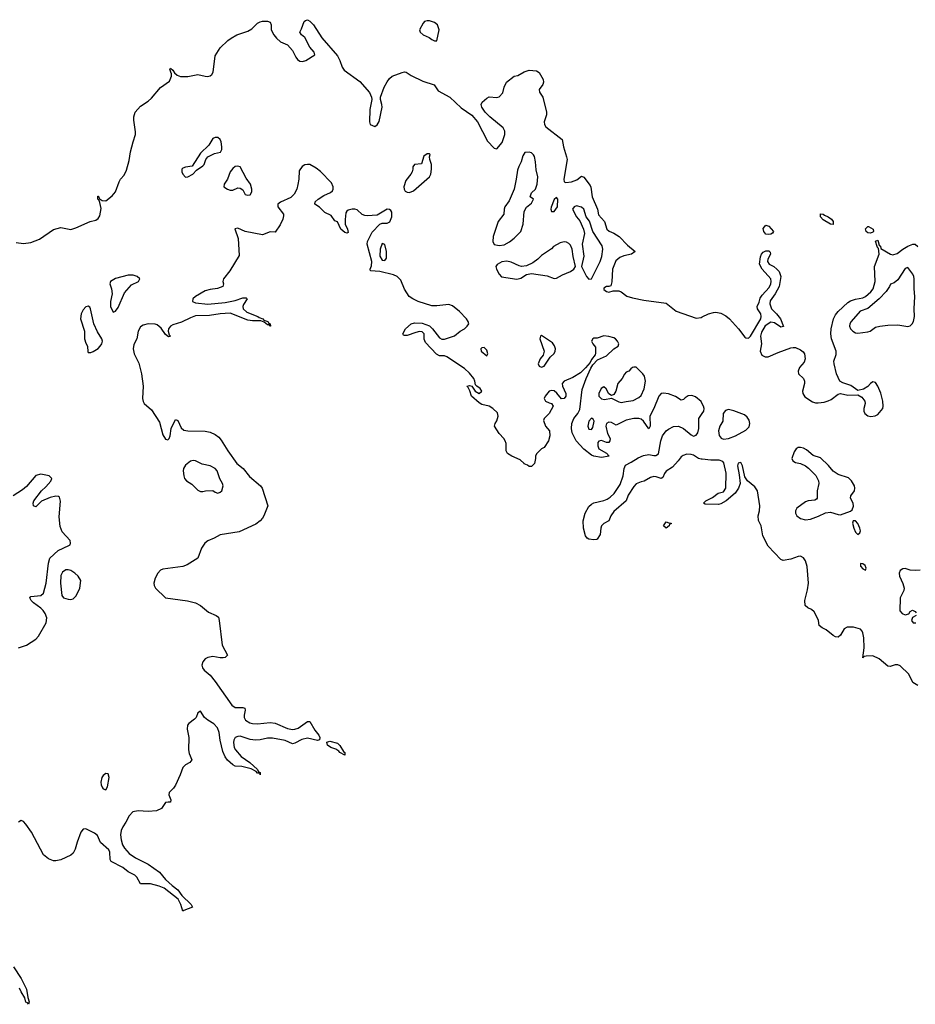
# Model space of a CAD drawing. Header units: inches. Extents: x 2494115 to 2685112, y 774173 to 915163.
# Tile 120 of 215: x 2614519 to 2621711, y 841849 to 849751. Entities that reach past the tile are written whole.
import ezdxf

# ---------------------------------------------------------------- set-up
doc = ezdxf.new("R2010")
doc.units = ezdxf.units.IN
doc.header["$MEASUREMENT"] = 0
doc.layers.add('C6814', color=7, linetype='Continuous')
doc.layers.add('C6824', color=7, linetype='Continuous')

msp = doc.modelspace()

# ---------------------------------------------------------------- linework, layer by layer
at = {"layer": 'C6814', "color": 5, "elevation": 20}
for points in [[(2614490, 847964), (2614550, 847955.8), (2614610, 847963.2), (2614677.6, 847990), (2614790, 848067), (2614850, 848083), (2614930, 848067.9), (2614970, 848080.2), (2615086, 848130), (2615130, 848142.6), (2615150, 848154.9), (2615162.6, 848177.4), (2615174.3, 848234.3), (2615164.1, 848284.1), (2615158.7, 848298.7), (2615147.4, 848310), (2615146.3, 848333.7), (2615150, 848335.5), (2615154, 848330), (2615156.8, 848316.8), (2615180.8, 848300.8), (2615210, 848296.5), (2615261.5, 848338.5), (2615289.1, 848370), (2615317.5, 848450), (2615329.4, 848470.6), (2615357.7, 848502.3), (2615376.3, 848543.7), (2615399, 848621), (2615409.9, 848690.1), (2615429.9, 848770), (2615449.9, 848830), (2615450.5, 848850.5), (2615435.5, 848944.5), (2615436.1, 848970), (2615445.6, 849010), (2615490, 849055.8), (2615550, 849096.2), (2615578.6, 849121.4), (2615650, 849205.7), (2615722.3, 849257.7), (2615737.2, 849297.2), (2615737.3, 849317.3), (2615725.6, 849350), (2615730, 849360.5), (2615750, 849346.4), (2615763.5, 849323.5), (2615784.6, 849304.6), (2615810, 849295.7), (2615870, 849294.2), (2615950, 849311.2), (2616010, 849297), (2616030, 849295), (2616050, 849300.2), (2616062.4, 849310), (2616073.3, 849330), (2616090, 849462), (2616130, 849526), (2616190, 849584.7), (2616216.5, 849603.5), (2616262, 849630), (2616350, 849659.1), (2616382.4, 849677.6), (2616430, 849722.8), (2616450, 849734), (2616470, 849738), (2616510, 849738), (2616530, 849732), (2616538, 849710), (2616538, 849670), (2616561, 849630), (2616582.5, 849602.5), (2616614.4, 849574.4), (2616670.8, 849550), (2616710, 849502.8), (2616735.5, 849450), (2616750.3, 849430.3), (2616770, 849419.3), (2616790, 849416.4), (2616816.3, 849423.7), (2616888.7, 849470), (2616885.2, 849490), (2616849.4, 849530), (2616810, 849608.7), (2616782, 849630), (2616768, 849650), (2616783.1, 849676.9), (2616804.7, 849735.3), (2616814.6, 849745.4), (2616830, 849750.8), (2616850, 849738.8), (2616879.1, 849710), (2616946.4, 849606.4), (2617070, 849459.5), (2617090, 849422), (2617109.4, 849369.4), (2617124.9, 849344.9), (2617250, 849254.6), (2617327.8, 849167.7), (2617344.6, 849130), (2617346.5, 849110), (2617330.2, 849029.8), (2617327.2, 848930), (2617334.8, 848910), (2617370, 848892.7), (2617390, 848908.2), (2617405.6, 848934.4), (2617429.8, 849050), (2617428.5, 849070), (2617416, 849110), (2617417.2, 849130), (2617446, 849210), (2617470, 849252), (2617490, 849279.5), (2617510, 849296.9), (2617590, 849326.7), (2617610, 849332), (2617622, 849330), (2617663.8, 849303.8), (2617757.7, 849257.7), (2617848.1, 849228.1), (2617880.5, 849180.5), (2617973.8, 849130), (2618063.8, 849043.8), (2618150, 848983.6), (2618194.5, 848930), (2618275.1, 848775.1), (2618330, 848719.5), (2618350, 848714.9), (2618394.7, 848765.3), (2618416.1, 848830), (2618415.9, 848855.9), (2618401.8, 848881.8), (2618294.7, 848970), (2618256, 849010), (2618231.1, 849050), (2618226, 849070), (2618233, 849090), (2618270, 849122), (2618290, 849132.4), (2618350, 849127.3), (2618370, 849131.3), (2618397.5, 849162.5), (2618409.6, 849210), (2618429.5, 849250), (2618490, 849296.3), (2618518, 849302), (2618570, 849332.7), (2618610, 849346), (2618670, 849339.5), (2618690, 849328), (2618723.1, 849270), (2618725.7, 849250), (2618721.3, 849230), (2618690.6, 849190), (2618694, 849170), (2618720.5, 849130), (2618750.4, 849010), (2618750, 848988), (2618730.4, 848930), (2618732.7, 848910), (2618744, 848890), (2618876, 848790), (2618884.7, 848730), (2618910.8, 848650.8), (2618914.8, 848630), (2618887.7, 848470), (2618890.8, 848450.8), (2618903.5, 848443.5), (2618950, 848448.7), (2618994, 848466), (2619030, 848494.8), (2619050, 848486), (2619100.9, 848420.9), (2619106.4, 848406.4), (2619116.5, 848330), (2619159.3, 848230), (2619166, 848186), (2619214.8, 848130), (2619234.8, 848070), (2619252.8, 848052.8), (2619290, 848037.1), (2619331.6, 848011.5), (2619400.3, 847940.3), (2619462, 847890), (2619432, 847870), (2619370, 847855.6), (2619336.9, 847843.1), (2619305.1, 847814.9), (2619278.5, 847750), (2619272.7, 847647.3), (2619265.4, 847614.6), (2619250, 847608.7), (2619230, 847608.7), (2619210, 847595.3), (2619210, 847586.8), (2619230, 847568.2), (2619250, 847564.9), (2619285.6, 847574.4), (2619330, 847574.4), (2619350, 847566), (2619393.2, 847533.2), (2619439.4, 847519.4), (2619530, 847501.2), (2619710, 847474.6), (2619790, 847412.8), (2619950, 847355.8), (2619990, 847360.8), (2620000, 847365.8)], [(2620000, 846667.6), (2619990, 846686), (2619944.5, 846724.5), (2619915.3, 846735.3), (2619887.8, 846732.3), (2619863.1, 846716.9), (2619850, 846702.7), (2619830, 846698), (2619786.2, 846726.2), (2619730, 846747.1), (2619690, 846754.3), (2619670.3, 846749.7), (2619652.4, 846730), (2619612.4, 846630), (2619579.3, 846570), (2619581, 846490), (2619570, 846468), (2619529.5, 846530), (2619510, 846544.2), (2619490, 846549.7), (2619450, 846549.7), (2619390, 846536.3), (2619310, 846498), (2619270, 846518), (2619250, 846522), (2619232, 846510), (2619226, 846490), (2619238, 846430), (2619261, 846390), (2619258, 846370), (2619250, 846358), (2619230, 846359), (2619190, 846374), (2619170.8, 846369.2), (2619162.5, 846357.5), (2619160.5, 846330), (2619170, 846307.3), (2619230.9, 846270.9), (2619251.3, 846248.7), (2619190, 846238), (2619130, 846248), (2619110, 846255.6), (2619050, 846303.6), (2618987.6, 846370), (2618954.9, 846434.9), (2618949.7, 846470), (2618952.8, 846510), (2618969.8, 846550.2), (2619000.5, 846590), (2619016.8, 846623.2), (2619036.6, 846783.4), (2619067.9, 846872.1), (2619104.8, 846955.2), (2619120.1, 846979.9), (2619160.1, 847019.9), (2619230, 847054.4), (2619290, 847108.4), (2619323.7, 847130), (2619329.6, 847150), (2619320.5, 847170), (2619303.7, 847190), (2619290, 847198.7), (2619250, 847209.6), (2619210, 847214), (2619155.3, 847195.3), (2619130, 847194), (2619122, 847190), (2619112, 847170), (2619121, 847150), (2619142.5, 847122.5), (2619144.1, 847075.9), (2619139.5, 847060.5), (2619110, 847024), (2619099.3, 847000.7), (2619063.7, 846956.3), (2619023.4, 846916.6), (2618959.9, 846880.1), (2618890.5, 846849.5), (2618874, 846830), (2618877.3, 846810), (2618904, 846750), (2618904.7, 846730), (2618891.3, 846710), (2618869, 846709), (2618833, 846753), (2618811.1, 846771.1), (2618790, 846775.8), (2618770, 846769.5), (2618738, 846730), (2618730.8, 846710), (2618741, 846690), (2618770, 846674.8), (2618790.8, 846670.8), (2618802, 846650), (2618770.6, 846589.4), (2618732, 846550), (2618724.7, 846535.3), (2618741, 846490), (2618774.8, 846450), (2618777.3, 846410), (2618766, 846370), (2618730, 846318), (2618710, 846308), (2618671.1, 846268.9), (2618662, 846250), (2618662, 846230), (2618652, 846190), (2618630, 846166), (2618610, 846166), (2618596.4, 846176.4), (2618570, 846186), (2618568.9, 846188.9), (2618538, 846218), (2618470, 846247), (2618436, 846270), (2618430, 846279), (2618425.1, 846290), (2618425.6, 846350), (2618418.4, 846370), (2618407, 846390), (2618368.7, 846428.7), (2618332.3, 846490), (2618336, 846510), (2618350, 846532), (2618362, 846570), (2618355.3, 846595.3), (2618319, 846630), (2618289.6, 846649.6), (2618230, 846663.6), (2618210, 846675.6), (2618147.8, 846730), (2618133.6, 846773.6), (2618120.4, 846800.4), (2618109.2, 846810.8), (2618130, 846814.8), (2618150.8, 846810.8), (2618176, 846770), (2618210, 846750.8), (2618229.2, 846770), (2618218, 846790), (2618188.9, 846808.9), (2618180.1, 846820.1), (2618175.1, 846850), (2618164.7, 846870), (2618130, 846914.7), (2618091.5, 846951.5), (2617950, 847044.5), (2617930, 847052.3), (2617890, 847054.5), (2617866.9, 847066.9), (2617778.9, 847158.9), (2617767.6, 847187.6), (2617766.6, 847230), (2617750, 847246.6), (2617730, 847247.3), (2617699.3, 847240.7), (2617630, 847217.2), (2617610, 847215.3), (2617600.2, 847220.2), (2617595.3, 847230), (2617616, 847270), (2617663.7, 847310), (2617690, 847317.3), (2617750, 847316.1), (2617810, 847292.9), (2617834.6, 847270), (2617890, 847198.9), (2617910, 847187.6), (2617930, 847186.3), (2618010, 847214.9), (2618055.1, 847250), (2618090, 847270.3), (2618113.3, 847290), (2618124.7, 847310), (2618120.5, 847330), (2618106, 847350), (2618049.7, 847410), (2617995.5, 847455.6), (2617964.4, 847464.4), (2617870, 847453.5), (2617830, 847454.2), (2617718.7, 847490), (2617675.1, 847510), (2617646.8, 847530), (2617610, 847588), (2617580, 847660), (2617551.2, 847691.2), (2617522.1, 847702.1), (2617410, 847728.9), (2617336.4, 847736.4), (2617333.2, 847750), (2617345.6, 847774.4), (2617347.1, 847810), (2617309.4, 847950), (2617313.3, 847970), (2617350, 848044.9), (2617410, 848108.7), (2617430, 848117.6), (2617470, 848117.4), (2617490.7, 848129.3), (2617508.8, 848170), (2617507, 848207), (2617499.3, 848219.3), (2617490, 848227.1), (2617470, 848230.8), (2617390, 848183), (2617310, 848176.4), (2617290, 848178.9), (2617270, 848187.8), (2617230, 848223.6), (2617211.1, 848231.1), (2617188.5, 848231.5), (2617158, 848222), (2617145.4, 848214.6), (2617138, 848202), (2617132.8, 848147.2), (2617133, 848110), (2617150.7, 848070), (2617156, 848044), (2617150, 848038), (2617130, 848042.7), (2617097.2, 848070), (2617070, 848128), (2617050, 848135.3), (2617019.3, 848179.3), (2616970, 848204), (2616925.4, 848245.4), (2616888.7, 848270), (2616893.2, 848290), (2616915.1, 848310), (2616960.3, 848339.7), (2617015.3, 848364.7), (2617030, 848376.4), (2617037.6, 848390), (2617036.1, 848410), (2617022, 848442), (2616933.6, 848533.6), (2616899.2, 848559.2), (2616850, 848587.6), (2616830, 848589.8), (2616810, 848585.1), (2616788.3, 848571.7), (2616763.2, 848536.8), (2616760.2, 848470), (2616752.9, 848427.1), (2616743.7, 848390), (2616724.4, 848350), (2616696.9, 848323.1), (2616612.8, 848287.3), (2616592.7, 848270), (2616592.2, 848250), (2616638, 848190), (2616636.7, 848176.7), (2616631.8, 848150), (2616610, 848103.7), (2616570, 848046), (2616530, 848048.7), (2616470, 848025.2), (2616330, 848052.3), (2616270, 848077.3), (2616246.4, 848073.6), (2616274.6, 847994.6), (2616282.2, 847857.8), (2616205.8, 847734.2), (2616156.1, 847670), (2616151.8, 847650), (2616157.1, 847630), (2616150.7, 847610), (2616107.4, 847592.6), (2616050, 847586.6), (2616010, 847574.3), (2615930.3, 847530), (2615910.3, 847510), (2615905.7, 847490), (2615930, 847478.5), (2616030, 847468.3), (2616170, 847480.2), (2616250, 847497.7), (2616310, 847517.6), (2616338.5, 847518.5), (2616346, 847510), (2616315.8, 847464.2), (2616310.4, 847450), (2616312.7, 847430), (2616343.6, 847403.6), (2616430.7, 847370), (2616441.1, 847361.1), (2616471, 847350), (2616479.6, 847339.6), (2616510.6, 847330), (2616516.8, 847316.8), (2616530.6, 847310), (2616532, 847290), (2616528.7, 847290), (2616522, 847302), (2616510, 847301.2), (2616483.2, 847323.2), (2616454.6, 847334.6), (2616390, 847333.6), (2616350, 847339.6), (2616210, 847394.8), (2616130.2, 847389.8), (2616042.7, 847377.3), (2615930, 847373.6), (2615890, 847359.1), (2615817.6, 847322.4), (2615750, 847302.4), (2615729.4, 847290.6), (2615713.4, 847270), (2615712.3, 847252.3), (2615720.7, 847220.7), (2615731.3, 847210), (2615715.3, 847204.7), (2615690, 847225.2), (2615654.2, 847274.2), (2615622.6, 847302.6), (2615607.6, 847307.6), (2615550, 847309.8), (2615510, 847300.5), (2615490, 847285.1), (2615470.3, 847250), (2615461.1, 847190), (2615437, 847143), (2615430.2, 847110), (2615439.3, 847070), (2615475.4, 846995.4), (2615497.1, 846910), (2615511.3, 846810), (2615504.9, 846710), (2615510, 846686), (2615519.1, 846670), (2615578.9, 846618.9), (2615641.2, 846521.2), (2615670, 846418), (2615690, 846384), (2615710, 846378.8), (2615719.3, 846390), (2615726.6, 846410), (2615736, 846470), (2615770, 846542), (2615790, 846534), (2615815.2, 846475.2), (2615837.5, 846457.5), (2615870, 846450.5), (2616010, 846449.3), (2616050, 846440.5), (2616090, 846422.9), (2616119.2, 846399.2), (2616137.5, 846377.5), (2616190.3, 846290), (2616263.2, 846190), (2616313.4, 846150), (2616365.7, 846085.7), (2616452.4, 846010), (2616466, 845990), (2616510.7, 845850), (2616480.5, 845770), (2616468, 845750), (2616450, 845729.6), (2616416.7, 845703.3), (2616280.5, 845639.5), (2616130, 845617.6), (2616081.6, 845590), (2616030, 845568), (2616007.2, 845550), (2615978.9, 845510), (2615950.2, 845429.8), (2615863.8, 845376.2), (2615830, 845363.1), (2615670, 845341.2), (2615650, 845332.8), (2615629.7, 845310.3), (2615606.3, 845270), (2615596.1, 845230), (2615598, 845210), (2615610.4, 845190), (2615690, 845112.2), (2615867.4, 845087.4), (2615930, 845071.4), (2615970, 845050.3), (2616036.2, 844996.2), (2616096, 844970), (2616114.9, 844954.9), (2616121.3, 844930), (2616144.2, 844730), (2616187.3, 844650), (2616170, 844632.7), (2616154, 844630), (2616130, 844629.8), (2616070, 844641), (2616030, 844633.3), (2616010, 844621.7), (2615990, 844598.4), (2615982.8, 844570), (2615986.9, 844550), (2615999.5, 844530), (2616049.3, 844489.3), (2616090, 844438.7), (2616221.5, 844250), (2616250, 844232.2), (2616310, 844232), (2616326, 844226), (2616330.3, 844210.3), (2616321.5, 844170), (2616322.2, 844150), (2616332.4, 844130), (2616367.8, 844107.8), (2616390, 844101.4), (2616430, 844100.6), (2616530, 844110.2), (2616570, 844104.9), (2616670, 844062.7), (2616710, 844055.8), (2616730, 844056.5), (2616755.2, 844064.8), (2616830, 844118.8), (2616850, 844118), (2616888.6, 844048.6), (2616922.4, 844010), (2616930.5, 843990), (2616927.7, 843972.3), (2616910, 843965.1), (2616830, 843985.6), (2616785, 843975), (2616730, 843944), (2616710, 843940.4), (2616650, 843965.8), (2616550, 843983.7), (2616510, 843984.1), (2616450, 843970.7), (2616411.6, 843968.4), (2616370, 843974.9), (2616290, 843999.8), (2616270, 843998.2), (2616250.9, 843989.1), (2616239.3, 843970), (2616235.3, 843950), (2616241, 843910), (2616252, 843890), (2616297.9, 843837.9), (2616368.5, 843790), (2616430, 843732.4), (2616435.9, 843715.9), (2616450.3, 843710), (2616450, 843689.6), (2616448.4, 843708.4), (2616436.8, 843703.2), (2616430, 843705.1), (2616418.7, 843718.7), (2616378, 843738), (2616303.1, 843756.9), (2616250, 843759.7), (2616230, 843771.5), (2616189.2, 843809.2), (2616170, 843835.1), (2616150, 843878), (2616128.1, 843968.1), (2616121, 844030), (2616107.9, 844067.9), (2616079.5, 844099.5), (2616028.9, 844128.9), (2616003.7, 844150), (2615970, 844202), (2615950, 844188), (2615935.5, 844150), (2615923.4, 844136.6), (2615876.4, 844103.6), (2615868, 844090), (2615863.2, 844056.8), (2615876.8, 843990), (2615875.9, 843890), (2615880.9, 843860.9), (2615901.5, 843810), (2615885.7, 843790), (2615850, 843770.6), (2615829.3, 843750.7), (2615807.7, 843690), (2615770, 843608.6), (2615755, 843585), (2615719.7, 843550), (2615715.8, 843530), (2615734.3, 843490), (2615730.5, 843470), (2615712.3, 843472.3), (2615690, 843467.6), (2615658.7, 843421.3), (2615617.5, 843402.5), (2615550, 843395.2), (2615470, 843400.5), (2615427.1, 843392.9), (2615397.2, 843362.8), (2615372.7, 843310), (2615347.3, 843272.7), (2615335, 843245), (2615330.1, 843210), (2615333.3, 843170), (2615344.7, 843130), (2615362.2, 843102.2), (2615399.7, 843059.7), (2615450, 843023.8), (2615550, 842973.8), (2615643.1, 842910), (2615690.3, 842850.3), (2615742.7, 842802.7), (2615790, 842767.2), (2615822.3, 842722.3), (2615897.6, 842650), (2615906.8, 842630), (2615836.8, 842603.2), (2615830, 842595.3), (2615812.8, 842650), (2615792.8, 842692.8), (2615680.1, 842780.1), (2615638.5, 842798.5), (2615570, 842816.5), (2615490, 842816.2), (2615459.7, 842870), (2615444.3, 842884.3), (2615390, 842912.8), (2615348.1, 842948.1), (2615254.3, 842994.3), (2615245.6, 843010), (2615243.9, 843070), (2615234, 843090), (2615167, 843147), (2615143.5, 843203.5), (2615121.4, 843221.4), (2615050, 843256.2), (2615030, 843254.6), (2615009.4, 843230), (2614980.6, 843150), (2614965.8, 843094.2), (2614950, 843061.3), (2614930, 843044.8), (2614850, 843008.4), (2614810, 842999.5), (2614790, 843001), (2614750, 843015.3), (2614709.3, 843049.3), (2614615.4, 843230), (2614570, 843295.6), (2614550, 843315.6), (2614530, 843323.1), (2614510, 843311.3)], [(2620000, 846222.9), (2619990, 846223.9), (2619969.8, 846229.8), (2619930, 846255.6), (2619910, 846262.4), (2619876.1, 846263.9), (2619845.8, 846254.2), (2619830, 846244), (2619807.7, 846210), (2619760.3, 846159.8), (2619710, 846126.6), (2619697.1, 846110), (2619683.5, 846076.5), (2619670, 846069.3), (2619630, 846082.9), (2619610, 846083.6), (2619583.7, 846076.3), (2619533.4, 846046.6), (2619510, 846042.7), (2619470, 846026), (2619450, 846005.2), (2619404.7, 845935.3), (2619390, 845888.7), (2619290, 845804), (2619266, 845770), (2619250, 845728.7), (2619210, 845708), (2619192, 845690), (2619184.7, 845670), (2619179.6, 845620.4), (2619156.9, 845583.1), (2619150, 845578), (2619130, 845575.3), (2619090, 845581.2), (2619075.3, 845590), (2619062.7, 845610), (2619046.6, 845670), (2619042.9, 845730), (2619059.7, 845790), (2619090, 845843.8), (2619110, 845863.1), (2619130, 845873.4), (2619210, 845891.6), (2619237, 845903), (2619261.4, 845918.6), (2619292.1, 845947.9), (2619340.6, 846019.4), (2619365.7, 846090), (2619371.8, 846150), (2619383.9, 846176.1), (2619430, 846199.3), (2619484.4, 846235.6), (2619527.2, 846252.7), (2619570, 846262), (2619610, 846252.4), (2619627.3, 846252.7), (2619650, 846267.3), (2619668.3, 846370), (2619681.7, 846410), (2619709.7, 846450), (2619730, 846466), (2619770, 846486.3), (2619810, 846488.9), (2619850.2, 846470.2), (2619910, 846418.4), (2619930, 846408.4), (2619950, 846415.5), (2619964.4, 846435.6), (2619973.7, 846470), (2619971.8, 846550), (2620000, 846590.8)], [(2614509.1, 844710.9), (2614573, 844730), (2614650, 844779), (2614670, 844803.9), (2614732.2, 844910), (2614738.2, 844950), (2614725.3, 844985.3), (2614708.6, 845008.6), (2614688.5, 845028.5), (2614631.5, 845070), (2614612, 845090), (2614600.9, 845110), (2614610, 845122.8), (2614690, 845130.4), (2614710, 845148.2), (2614732.1, 845227.9), (2614751.3, 845390), (2614762.7, 845430), (2614827.7, 845492.3), (2614915.3, 845530), (2614923.7, 845536.3), (2614927.3, 845550), (2614924.2, 845570), (2614860.7, 845640.7), (2614844, 845684), (2614837.6, 845762.4), (2614847.3, 845887.3), (2614837.8, 845917.8), (2614830, 845925.6), (2614810, 845926.9), (2614763.1, 845916.9), (2614694, 845886), (2614650, 845841.2), (2614629.2, 845849.2), (2614626.6, 845870), (2614633.2, 845890), (2614694, 845970), (2614730, 846001.6), (2614770, 846048.4), (2614777.4, 846070), (2614755.1, 846090), (2614690, 846104.4), (2614650, 846094), (2614574.7, 846005.3), (2614541.9, 845978.1), (2614467.4, 845930)], [(2614468.5, 842150), (2614530, 842054.9), (2614575.3, 841970), (2614584.9, 841904.9), (2614595.5, 841870), (2614590.9, 841849.1), (2614581.2, 841861.2), (2614570, 841866), (2614561, 841901), (2614530, 841949.6), (2614518.6, 841978.6)]]:
    msp.add_lwpolyline(points, dxfattribs=at)
at = {"layer": 'C6814', "color": 5}
for points, elevation in [([(2617810, 849742), (2617790, 849742), (2617770, 849735.3), (2617758, 849722), (2617731, 849670), (2617736, 849650), (2617758, 849630), (2617808.6, 849608.6), (2617830, 849590.8), (2617850, 849581), (2617870, 849582), (2617888.7, 849670), (2617875.3, 849710), (2617849.1, 849729.1)], 40), ([(2616110, 848804.4), (2616090, 848804.4), (2616070, 848796.4), (2616037.3, 848742.7), (2615970, 848679.6), (2615903.5, 848576.5), (2615850, 848567.6), (2615830, 848558.7), (2615822.6, 848550), (2615822.3, 848530), (2615830, 848510.7), (2615850, 848488.2), (2615870, 848490.6), (2615909, 848510), (2615938, 848542), (2615990, 848578.8), (2616001.2, 848590), (2616013.2, 848630), (2616029.6, 848650.4), (2616084.1, 848675.9), (2616133, 848687), (2616142, 848710), (2616143.1, 848730), (2616137.6, 848770), (2616129.6, 848790)], 20), ([(2617810, 848674), (2617790, 848673.2), (2617764.9, 848655.1), (2617746.8, 848593.2), (2617690, 848589.4), (2617674.9, 848570), (2617676.4, 848550), (2617670.4, 848530), (2617659.5, 848510), (2617619.6, 848460.4), (2617604.2, 848410), (2617606, 848390), (2617615.7, 848375.7), (2617630, 848366.2), (2617650, 848364.8), (2617681.7, 848378.4), (2617810, 848490.8), (2617819.6, 848510), (2617825.1, 848550), (2617825.1, 848590), (2617812.3, 848627.7), (2617808.9, 848651.1), (2617814, 848670)], 20), ([(2618610, 848689), (2618576, 848684), (2618560.5, 848659.5), (2618545.5, 848610), (2618526.4, 848573.6), (2618516.7, 848543.3), (2618507, 848470), (2618488.9, 848390), (2618450, 848297), (2618414.9, 848250), (2618408.2, 848230), (2618406, 848190), (2618360.3, 848130), (2618321.7, 848010), (2618319.5, 847970), (2618330, 847948), (2618370, 847937.4), (2618410, 847944.9), (2618451.8, 847968.2), (2618490, 847997.3), (2618542.7, 848050), (2618562.7, 848110), (2618569.6, 848210.4), (2618590, 848246.8), (2618630, 848278), (2618646, 848310), (2618618, 848330), (2618630, 848362), (2618662, 848390), (2618674, 848430), (2618679, 848490), (2618666.3, 848546.3), (2618662, 848610), (2618652.1, 848652.1), (2618646, 848666), (2618630, 848682)], 20), ([(2616270, 848575.1), (2616250, 848571.8), (2616230, 848557), (2616210.4, 848530), (2616188.7, 848471.3), (2616160.4, 848430), (2616157.3, 848410), (2616187.3, 848390), (2616210, 848381.6), (2616230, 848382), (2616270, 848400.7), (2616290, 848398.8), (2616310, 848384.7), (2616330, 848346.8), (2616350, 848342.8), (2616370, 848346), (2616382.7, 848370), (2616384.5, 848390), (2616373.3, 848430), (2616338.6, 848478.6), (2616290, 848568.7)], 20), ([(2618830, 848324), (2618810, 848308.7), (2618787.5, 848247.5), (2618784.9, 848230), (2618790, 848212), (2618810, 848211.3), (2618837, 848250), (2618841.2, 848310)], 20), ([(2618990, 848256), (2618970.8, 848249.2), (2618958, 848230), (2618990.8, 848170), (2619016.7, 848136.7), (2619047.7, 848070), (2619055.5, 848035.5), (2619036.3, 847950), (2619047.9, 847852.1), (2619030.8, 847770), (2619070, 847690.8), (2619090, 847667.3), (2619110, 847671.3), (2619180.7, 847810), (2619194, 847850), (2619202.4, 847910), (2619195.1, 847935.1), (2619120.9, 848050), (2619095.1, 848135.1), (2619069.2, 848170), (2619050, 848229), (2619030, 848246.6)], 20), ([(2617430, 847954), (2617414, 847910), (2617410, 847854), (2617430, 847820.7), (2617450, 847817.3), (2617464.1, 847835.9), (2617463.7, 847890), (2617450, 847948)], 20), ([(2618890, 847968.3), (2618859.9, 847960.1), (2618806.8, 847930), (2618788.3, 847911.7), (2618710, 847858.7), (2618680.4, 847830), (2618640, 847800), (2618590, 847776.8), (2618550, 847771), (2618530, 847774.8), (2618464.4, 847804.4), (2618430, 847812.3), (2618390, 847807.4), (2618352.8, 847787.2), (2618343.1, 847770), (2618348.7, 847750), (2618370, 847708.2), (2618387.3, 847687.3), (2618510, 847668.8), (2618543.6, 847676.4), (2618590, 847706.3), (2618630, 847714), (2618754.4, 847694.4), (2618810, 847673.7), (2618830, 847675.3), (2618877.4, 847702.6), (2618942, 847730), (2618969.6, 847750), (2618982, 847770), (2618963.6, 847850), (2618956.3, 847910), (2618941.8, 847941.8), (2618930, 847955.1), (2618910, 847965.4)], 20), ([(2615390, 847699.8), (2615290, 847674.5), (2615248.8, 847650), (2615242.4, 847630), (2615256.3, 847590), (2615262.8, 847550), (2615247.7, 847490), (2615247.3, 847450), (2615270, 847404.7), (2615290, 847411), (2615310, 847441), (2615361.7, 847558.3), (2615418.2, 847621.8), (2615473.6, 847650), (2615483, 847670), (2615462, 847690), (2615430, 847699.4)], 20), ([(2615070, 847452.9), (2615050, 847447.6), (2615030, 847423.5), (2615011.8, 847390), (2615008.7, 847350), (2615039.5, 847250), (2615038.9, 847190), (2615050, 847154.8), (2615063.8, 847130), (2615066.6, 847086.6), (2615070, 847081), (2615090, 847079.1), (2615110, 847088.5), (2615150, 847112.2), (2615166.3, 847130), (2615179.1, 847150), (2615183.1, 847170), (2615178, 847190), (2615144.5, 847244.5), (2615114.5, 847310), (2615088.5, 847430), (2615082.9, 847442.9)], 20), ([(2618710, 847215.3), (2618702, 847210), (2618696, 847190), (2618730.5, 847089.5), (2618722.5, 847057.5), (2618698.8, 847030), (2618683.8, 846990), (2618690.6, 846970.6), (2618710, 846962), (2618730, 846970.7), (2618778.3, 847041.7), (2618810, 847070.7), (2618819.7, 847090), (2618821.1, 847110), (2618814.6, 847134.6), (2618796.4, 847156.4)], 20), ([(2618250, 847119), (2618230, 847118), (2618222, 847110), (2618224.7, 847090), (2618270, 847052), (2618277.2, 847070), (2618270, 847098)], 20), ([(2619450, 846962.9), (2619441.1, 846958.9), (2619426.8, 846950), (2619410, 846929), (2619390, 846922), (2619374.4, 846905.6), (2619356, 846870), (2619321, 846830), (2619307.3, 846770), (2619290, 846742), (2619270, 846735.3), (2619250, 846748), (2619229.5, 846789.5), (2619210, 846805.2), (2619187.7, 846792.3), (2619168.4, 846750), (2619170.7, 846730), (2619190, 846708.2), (2619216.2, 846703.8), (2619270, 846714), (2619330, 846683), (2619350, 846679.3), (2619390, 846686), (2619445.6, 846694.4), (2619490, 846718.8), (2619510, 846736), (2619532.9, 846787.1), (2619544.4, 846850), (2619535.4, 846890), (2619522.9, 846910), (2619470, 846961.6)], 20), ([(2619110, 846552.3), (2619088.2, 846530), (2619082, 846490), (2619090, 846464.7), (2619110, 846462), (2619122, 846478), (2619132.7, 846530), (2619124.7, 846544.7)], 20), ([(2615912.1, 846212.1), (2615890, 846207.3), (2615850, 846176.2), (2615834.9, 846150), (2615831.7, 846130), (2615836.5, 846090), (2615843.7, 846070), (2615859.3, 846050), (2615902.6, 846022.6), (2615950, 845976.3), (2615970, 845964.9), (2615990, 845964), (2616010.9, 845970.9), (2616070, 845971.3), (2616090, 845958), (2616110, 845952), (2616130, 845958), (2616142, 845970), (2616154, 846010), (2616148.7, 846030), (2616126.3, 846066.3), (2616105.1, 846130), (2616089.4, 846150), (2616050, 846171.5), (2615984, 846184), (2615930, 846209.5)], 20), ([(2619710, 845669), (2619688.7, 845690), (2619710, 845722), (2619732.7, 845712.7), (2619751.1, 845711.1), (2619750, 845706), (2619738, 845702), (2619734, 845690)], 20), ([(2614910, 845336.2), (2614890, 845335.1), (2614862.4, 845317.6), (2614850.6, 845290), (2614848.2, 845230), (2614857.3, 845130), (2614870.6, 845110.6), (2614910, 845099.3), (2614930, 845098), (2614950, 845104), (2614972, 845128), (2615001.2, 845190), (2615009.4, 845250), (2614990, 845283.7), (2614962.7, 845310), (2614930, 845329.6)], 20), ([(2617130, 843849.2), (2617090, 843869.6), (2617081.2, 843881.2), (2617057.2, 843897.2), (2617019, 843910), (2616990, 843927.6), (2616986, 843954), (2617010, 843962), (2617070, 843946), (2617090, 843926), (2617119.1, 843879.1), (2617130, 843870.7)], 20), ([(2615210, 843701.6), (2615190, 843686.6), (2615179.5, 843670), (2615170.6, 843630.6), (2615174, 843610), (2615185.2, 843585.2), (2615190, 843578), (2615210, 843571.3), (2615225.6, 843594.4), (2615236.9, 843670), (2615230, 843698)], 20)]:
    msp.add_lwpolyline(points, close=True, dxfattribs=dict(at, elevation=elevation))
at = {"layer": 'C6824', "color": 5, "elevation": 20}
for points in [[(2621050, 848108), (2621030, 848108.7), (2620970, 848144), (2620949, 848170), (2620948.4, 848191.6), (2620970, 848191), (2620981.4, 848181.4), (2621011.3, 848170), (2621038, 848150), (2621051.3, 848130)], [(2620530, 848026), (2620509.4, 848029.4), (2620494, 848050), (2620490, 848074), (2620510, 848102), (2620534.8, 848094.8), (2620572, 848050), (2620563.6, 848036.4), (2620550, 848029)], [(2621350, 848038), (2621330, 848039), (2621315.3, 848050), (2621310, 848072), (2621330, 848091.3), (2621334, 848090), (2621372, 848070), (2621374, 848050), (2621370, 848046)], [(2621650, 847762), (2621630, 847755.3), (2621570, 847664), (2621539.8, 847640.2), (2621511.6, 847628.4), (2621504.7, 847610), (2621477.3, 847570), (2621419.3, 847510), (2621330, 847434.3), (2621267.8, 847412.2), (2621195.8, 847330), (2621185.3, 847310), (2621181.3, 847290), (2621189, 847269), (2621210, 847250.7), (2621230, 847238.8), (2621250, 847236.3), (2621330, 847245.5), (2621347.5, 847252.5), (2621390, 847282.8), (2621426, 847290), (2621490, 847298.9), (2621570, 847302.4), (2621650, 847287.6), (2621670, 847293.1), (2621685.7, 847310), (2621695.6, 847330), (2621705.1, 847370), (2621701.5, 847430), (2621707.6, 847530), (2621701, 847590), (2621701.1, 847670), (2621698.9, 847690), (2621690, 847709.3)], [(2620210, 846622.3), (2620185.9, 846614.1), (2620169.2, 846590.8), (2620164.4, 846530), (2620142, 846490), (2620131.7, 846450), (2620135.1, 846415.1), (2620151.9, 846391.9), (2620170, 846384.9), (2620210, 846388.7), (2620267.6, 846412.4), (2620350, 846457), (2620375.5, 846484.4), (2620382.4, 846510), (2620377.8, 846537.8), (2620361.3, 846561.3), (2620338.8, 846578.8), (2620253, 846613)], [(2620790, 846318.4), (2620770, 846316.4), (2620753.2, 846306.8), (2620736.7, 846283.3), (2620720.3, 846230), (2620727, 846210), (2620750, 846198.3), (2620790, 846189), (2620828.5, 846170), (2620852.5, 846152.5), (2620912.8, 846092.8), (2620932.4, 846050), (2620936.1, 846030), (2620922.8, 845970), (2620922.8, 845910), (2620917.5, 845902.5), (2620904.9, 845895.1), (2620850, 845889.6), (2620830, 845880.5), (2620758.8, 845830), (2620748, 845810), (2620748.2, 845790), (2620759.1, 845770), (2620788.8, 845748.8), (2620830, 845737.6), (2620870, 845743.1), (2620933.1, 845766.9), (2620990, 845794.6), (2621030, 845797.3), (2621090, 845778.7), (2621110, 845778.4), (2621190, 845806), (2621202.4, 845817.6), (2621214.5, 845845.5), (2621212.2, 845870), (2621191.3, 845910), (2621193.3, 845930), (2621221.3, 845970), (2621225.4, 845990), (2621222.6, 846010), (2621199.7, 846050), (2621173.4, 846073.4), (2621090, 846102), (2621050, 846128.4), (2621012.7, 846172.7), (2620950, 846235.1), (2620890, 846253.5), (2620837.8, 846297.8), (2620812.2, 846312.2)], [(2621230, 845729), (2621211.6, 845728.4), (2621207.3, 845710), (2621216.3, 845670), (2621230, 845638.8), (2621250, 845618.8), (2621266, 845634), (2621269.3, 845650), (2621266.6, 845670), (2621250, 845709)], [(2621270, 845386), (2621270, 845366), (2621290, 845342.8), (2621310, 845332), (2621316, 845350), (2621308.7, 845370), (2621290, 845384)]]:
    msp.add_lwpolyline(points, close=True, dxfattribs=at)
for points in [[(2620000, 847365.8), (2620050, 847391), (2620090, 847401.5), (2620110, 847403.2), (2620150, 847396.8), (2620190, 847373.5), (2620218.6, 847350), (2620290.1, 847270.1), (2620342.9, 847202.9), (2620350, 847197), (2620370, 847195.8), (2620387.7, 847212.3), (2620469.8, 847350), (2620473.5, 847370), (2620471.1, 847390), (2620443.7, 847430), (2620440.9, 847450), (2620457.1, 847482.9), (2620464.7, 847515.3), (2620480.1, 847539.9), (2620537.5, 847602.5), (2620549.7, 847630), (2620553.3, 847650), (2620549.6, 847670), (2620480.5, 847750), (2620458.4, 847790), (2620467.3, 847847.3), (2620476.2, 847870), (2620490, 847885.5), (2620510, 847896.3), (2620535.5, 847895.5), (2620544.5, 847884.5), (2620547.7, 847870), (2620527.7, 847830), (2620524, 847810), (2620537.3, 847790), (2620574, 847770), (2620599.1, 847750), (2620616.3, 847730), (2620630.6, 847690), (2620618.7, 847610), (2620585.5, 847550), (2620544.6, 847495.4), (2620541.6, 847470), (2620557.1, 847430), (2620596.3, 847390), (2620627.3, 847350), (2620651.6, 847288.4), (2620630, 847284), (2620579.3, 847319.3), (2620550, 847324.2), (2620506.3, 847293.7), (2620476.4, 847243.6), (2620466.5, 847210), (2620476, 847150), (2620466, 847090), (2620477.4, 847057.4), (2620504.6, 847044.6), (2620530, 847045.7), (2620610, 847080.7), (2620710, 847117), (2620730, 847120.3), (2620750, 847118.9), (2620790, 847100.3), (2620810, 847086), (2620820.3, 847070), (2620826.7, 847030), (2620818.2, 847001.8), (2620780.4, 846959.6), (2620768.9, 846930), (2620773.4, 846910), (2620812.1, 846872.1), (2620820.8, 846850), (2620821.3, 846830), (2620803.6, 846770), (2620807.6, 846750), (2620824.9, 846724.9), (2620884.6, 846684.6), (2620910, 846676.1), (2620930, 846675.5), (2620978.2, 846681.8), (2621010, 846691.6), (2621036.1, 846703.9), (2621090, 846744.9), (2621109.7, 846750.3), (2621170, 846737), (2621250, 846740.7), (2621281.7, 846721.7), (2621305.5, 846690), (2621308.2, 846670), (2621297.1, 846630), (2621297.1, 846610), (2621306, 846590), (2621330, 846572.4), (2621353.4, 846566.6), (2621387.9, 846572.1), (2621410, 846582), (2621449.6, 846630.4), (2621453.6, 846650), (2621449.6, 846690.4), (2621433.1, 846753.1), (2621410, 846809.2), (2621390, 846838.4), (2621370, 846845.1), (2621350, 846832.3), (2621330, 846807), (2621295.1, 846784.9), (2621250, 846775.1), (2621194.2, 846814.2), (2621130, 846836.2), (2621106, 846850), (2621076.9, 846910), (2621058, 846990), (2621055.6, 847010), (2621074.7, 847065.2), (2621076.3, 847090), (2621038, 847190), (2621031.3, 847230), (2621035.4, 847270), (2621054.7, 847350), (2621070, 847383), (2621090, 847408.5), (2621170, 847481.1), (2621190, 847493.4), (2621230, 847507.2), (2621290, 847518.5), (2621310.7, 847529.3), (2621353.3, 847566.7), (2621371.3, 847590), (2621388.5, 847650), (2621383.7, 847770), (2621421.2, 847870), (2621416.4, 847916.4), (2621410, 847918), (2621404, 847930), (2621390, 847974), (2621410, 847982), (2621421, 847941), (2621430, 847932), (2621434.8, 847914.8), (2621510.3, 847870.3), (2621530, 847863.1), (2621566.1, 847873.9), (2621609.6, 847910), (2621650, 847933.4), (2621690, 847948.7), (2621710.3, 847950.3), (2621730, 847930.8)], [(2620000, 846590.8), (2620013.3, 846610), (2620015.1, 846630), (2620009.6, 846650), (2620000, 846667.6)], [(2621730, 844408.2), (2621690, 844432.7), (2621658.4, 844498.4), (2621590, 844564.8), (2621570, 844574.2), (2621550, 844572.9), (2621510, 844560.3), (2621490, 844562.5), (2621421.1, 844621), (2621370, 844646.4), (2621317, 844643), (2621300.5, 844639.5), (2621289.4, 844629.4), (2621301.3, 844710), (2621298, 844790), (2621289.8, 844830), (2621284, 844844), (2621270, 844859.2), (2621214.6, 844874.6), (2621163.2, 844876.8), (2621138.8, 844861.2), (2621110, 844811.6), (2621090, 844796.3), (2621070, 844798.9), (2621050, 844809.8), (2620994.2, 844854.2), (2620964, 844870), (2620939, 844890), (2620933.2, 844930), (2620915.8, 844970), (2620897.7, 844997.7), (2620876.3, 845016.3), (2620847, 845030), (2620826, 845050), (2620822.6, 845090), (2620844.3, 845175.7), (2620852.9, 845230), (2620842, 845362), (2620828.6, 845408.6), (2620812.3, 845432.3), (2620790, 845444.8), (2620770, 845443.8), (2620710, 845420.5), (2620650, 845409.5), (2620630, 845418.4), (2620530, 845525.6), (2620487.2, 845610), (2620473.6, 845690), (2620451.3, 845731.3), (2620449.8, 845769.8), (2620459.4, 845810), (2620462.2, 845850), (2620442.5, 845970), (2620421.1, 846001), (2620362.9, 846050), (2620341.7, 846081.7), (2620323.7, 846170), (2620310, 846197.2), (2620287.9, 846192.1), (2620282, 846170), (2620297.1, 846097.1), (2620303.7, 846030), (2620290.3, 845990), (2620263.1, 845950), (2620192.7, 845890), (2620150, 845865.1), (2620130, 845859.7), (2620022.7, 845862.7), (2620008.7, 845870), (2620029, 845890), (2620082.5, 845917.5), (2620128.7, 845950), (2620170, 845962.8), (2620189.3, 845990), (2620192, 846112), (2620174.5, 846194.5), (2620166.3, 846206.3), (2620135.8, 846215.8), (2620070, 846215.6), (2620000, 846222.9)], [(2621750, 845333.3), (2621710, 845329.8), (2621670, 845333.5), (2621630, 845345.4), (2621610, 845343.5), (2621589.3, 845330.7), (2621581.1, 845310), (2621584.4, 845284.4), (2621610, 845226.8), (2621620.3, 845190), (2621618.7, 845170), (2621588.8, 845110), (2621586.2, 845006.2), (2621604.2, 844984.2), (2621630, 844974.4), (2621658, 844982), (2621670, 845001), (2621687.3, 845012.7), (2621710, 845001), (2621718.8, 844990)], [(2621718, 844970), (2621687.1, 844952.9), (2621682, 844938), (2621681, 844930), (2621694, 844910), (2621715.3, 844910)]]:
    msp.add_lwpolyline(points, dxfattribs=at)

doc.saveas('drawing.dxf')
